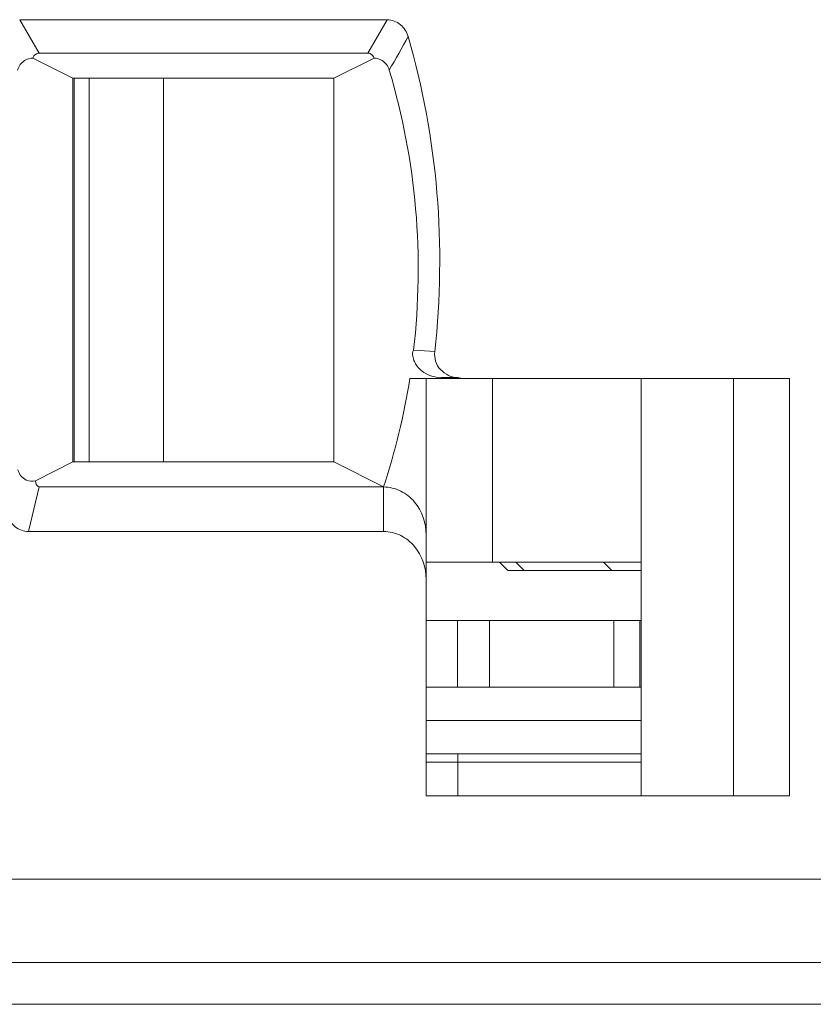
# Model space of a CAD drawing. Header units: inches. Extents: x 1617 to 2044, y 173 to 473.
# Tile 24 of 29: x 1830.29 to 1835.05, y 398.65 to 404.55. Entities that reach past the tile are written whole.
import ezdxf

# ---------------------------------------------------------------- set-up
doc = ezdxf.new("R2010")
doc.units = ezdxf.units.IN
doc.header["$LTSCALE"] = 23.1
doc.header["$MEASUREMENT"] = 0
doc.layers.get('0').update_dxf_attribs({"lineweight": 18})
for name, color, linetype, lineweight in [('1_15', 7, 'Continuous', 18), ('1_27', 7, 'Continuous', 18), ('1_52', 7, 'Continuous', 18), ('1_6', 7, 'Continuous', 18)]:
    doc.layers.add(name, color=color, linetype=linetype, lineweight=lineweight)

msp = doc.modelspace()

# ---------------------------------------------------------------- linework, layer by layer
at = {"color": 0, "linetype": 'Continuous', "lineweight": 0}
msp.add_line((1743.2702, 398.6545), (1839.8702, 398.6545), dxfattribs=at)
at = {"layer": '1_15', "color": 0, "linetype": 'Continuous', "lineweight": 0}
for p, q in [((1830.7109, 401.9045), (1830.7109, 404.2045)), ((1831.1569, 404.2045), (1831.1569, 401.9045)), ((1833.1296, 401.3045), (1833.1296, 402.4045)), ((1832.7307, 401.3045), (1834.0199, 401.3045))]:
    msp.add_line(p, q, dxfattribs=at)
at = {"layer": '1_27', "color": 0, "linetype": 'Continuous', "lineweight": 0}
for p, q in [((1832.9205, 399.9045), (1832.9205, 400.1545)), ((1832.7307, 400.1045), (1834.0199, 400.1045))]:
    msp.add_line(p, q, dxfattribs=at)
at = {"layer": '1_52', "color": 0, "linetype": 'Continuous', "lineweight": 0}
for p, q in [((1830.6202, 404.2045), (1830.6202, 401.9045)), ((1834.0199, 400.9545), (1832.7307, 400.9545)), ((1832.9186, 400.5545), (1832.9186, 400.9545)), ((1833.1111, 400.9545), (1833.1111, 400.5545)), ((1833.8557, 400.5545), (1833.8557, 400.9545)), ((1834.0126, 400.5545), (1834.0126, 400.9545)), ((1832.7307, 400.5545), (1834.0199, 400.5545))]:
    msp.add_line(p, q, dxfattribs=at)
at = {"layer": '1_6', "color": 0, "linetype": 'Continuous', "lineweight": 0}
for p, q in [((1830.294, 404.5545), (1832.4974, 404.5545)), ((1830.4103, 404.3545), (1830.294, 404.5545)), ((1832.4974, 404.5545), (1832.3807, 404.3545)), ((1830.4103, 404.3545), (1832.3807, 404.3545)), ((1830.6128, 404.2045), (1830.3726, 404.3249)), ((1832.4184, 404.3249), (1832.1782, 404.2045)), ((1830.6128, 404.2045), (1832.1782, 404.2045)), ((1830.6128, 404.2045), (1830.6128, 401.9045)), ((1832.1782, 401.9045), (1832.1782, 404.2045)), ((1832.7843, 402.5655), (1832.6564, 402.5736)), ((1832.6332, 402.4045), (1834.9095, 402.4045)), ((1832.7307, 399.9045), (1832.7307, 402.4045)), ((1832.7904, 402.4133), (1832.8198, 402.409)), ((1832.8198, 402.4092), (1832.8218, 402.409)), ((1832.8201, 402.4111), (1832.924, 402.4111)), ((1832.9382, 402.406), (1832.9235, 402.4079)), ((1834.0199, 402.4045), (1834.0199, 399.9045)), ((1834.5727, 402.4045), (1834.5727, 399.9045)), ((1834.9095, 402.4045), (1834.9095, 399.9045)), ((1830.3882, 401.7912), (1830.6128, 401.9045)), ((1832.1782, 401.9045), (1830.6128, 401.9045)), ((1832.1782, 401.9045), (1832.4754, 401.7545)), ((1830.3467, 401.4878), (1830.4117, 401.7545)), ((1832.4754, 401.7545), (1830.4117, 401.7545)), ((1832.4754, 401.4878), (1832.4754, 401.7545)), ((1832.4754, 401.4878), (1830.3467, 401.4878)), ((1833.2202, 401.2545), (1833.1702, 401.3045)), ((1833.269, 401.3045), (1833.3179, 401.2545)), ((1833.8439, 401.2545), (1833.7949, 401.3045)), ((1833.2202, 401.2545), (1834.0199, 401.2545)), ((1832.7307, 400.3545), (1834.0199, 400.3545)), ((1834.0199, 400.1545), (1832.7307, 400.1545)), ((1834.9095, 399.9045), (1832.7307, 399.9045)), ((1767.8921, 399.4045), (1835.5776, 399.4045)), ((1767.5504, 398.9045), (1837.1684, 398.9045))]:
    msp.add_line(p, q, dxfattribs=at)
for centre, radius, start, end in [((1823.5035, 409.4735), 10.4098, 329.89917, 331.16916), ((1828.5575, 403.0498), 4.1265, 341.70634, 351.00374)]:
    msp.add_arc(centre, radius, start, end, dxfattribs=at)
for points, knots in [([(1832.6231, 404.4537), (1832.6148, 404.4807), (1832.5831, 404.5319), (1832.5255, 404.5538), (1832.4974, 404.5545)], [0, 0, 0, 0, 0.501026, 1, 1, 1, 1]), ([(1832.7825, 402.5657), (1832.8169, 402.8811), (1832.8274, 403.5201), (1832.7105, 404.1486), (1832.6231, 404.4537)], [0, 0, 0, 0, 0.499974, 1, 1, 1, 1]), ([(1830.4103, 404.3545), (1830.3999, 404.3545), (1830.3825, 404.3458), (1830.375, 404.3307), (1830.3726, 404.3249)], [0, 0, 0, 0, 0.625369, 1, 1, 1, 1]), ([(1832.3807, 404.3545), (1832.3874, 404.3544), (1832.4047, 404.3496), (1832.4145, 404.3341), (1832.4184, 404.3249)], [0, 0, 0, 0, 0.40183, 1, 1, 1, 1]), ([(1830.2814, 404.2526), (1830.2882, 404.2755), (1830.3142, 404.3129), (1830.3556, 404.3238), (1830.3726, 404.3249)], [0, 0, 0, 0, 0.583737, 1, 1, 1, 1]), ([(1832.4184, 404.3249), (1832.4354, 404.3239), (1832.4768, 404.3127), (1832.5027, 404.2754), (1832.5096, 404.2527)], [0, 0, 0, 0, 0.417911, 1, 1, 1, 1]), ([(1832.5096, 404.2527), (1832.5899, 403.982), (1832.6973, 403.4232), (1832.6874, 402.8542), (1832.6553, 402.5737)], [0, 0, 0, 0, 0.500019, 1, 1, 1, 1]), ([(1832.6553, 402.5737), (1832.648, 402.5644), (1832.6498, 402.5377), (1832.6613, 402.497), (1832.6924, 402.4559), (1832.7392, 402.4255), (1832.7736, 402.4168), (1832.7904, 402.4133)], [0, 0, 0, 0, 0.150842, 0.297456, 0.552713, 0.781106, 1, 1, 1, 1]), ([(1832.8172, 402.4578), (1832.8038, 402.4718), (1832.7823, 402.5064), (1832.781, 402.5464), (1832.7825, 402.5657)], [0, 0, 0, 0, 0.499957, 1, 1, 1, 1]), ([(1830.3882, 401.7911), (1830.3701, 401.7879), (1830.3217, 401.7897), (1830.2905, 401.8322), (1830.2829, 401.8575)], [0, 0, 0, 0, 0.410182, 1, 1, 1, 1]), ([(1830.3882, 401.7912), (1830.3895, 401.7848), (1830.391, 401.7701), (1830.4031, 401.7556), (1830.4117, 401.7545)], [0, 0, 0, 0, 0.428267, 1, 1, 1, 1]), ([(1832.7307, 401.4675), (1832.7308, 401.5371), (1832.6937, 401.6472), (1832.5821, 401.737), (1832.5106, 401.7546), (1832.4754, 401.7545)], [0, 0, 0, 0, 0.496875, 0.748597, 1, 1, 1, 1]), ([(1830.2189, 401.5875), (1830.2276, 401.5604), (1830.2601, 401.5093), (1830.3184, 401.4877), (1830.3467, 401.4878)], [0, 0, 0, 0, 0.50159, 1, 1, 1, 1]), ([(1832.4754, 401.4878), (1832.5107, 401.4879), (1832.5821, 401.4703), (1832.6938, 401.3806), (1832.7308, 401.2705), (1832.7307, 401.2009)], [0, 0, 0, 0, 0.251498, 0.503184, 1, 1, 1, 1])]:
    msp.add_open_spline(points, degree=3, knots=knots, dxfattribs=at)
msp.add_open_spline([(1832.9234, 402.4063), (1832.8842, 402.4095), (1832.8444, 402.4293), (1832.8172, 402.4578)], degree=3, dxfattribs=at)

doc.saveas('drawing.dxf')
